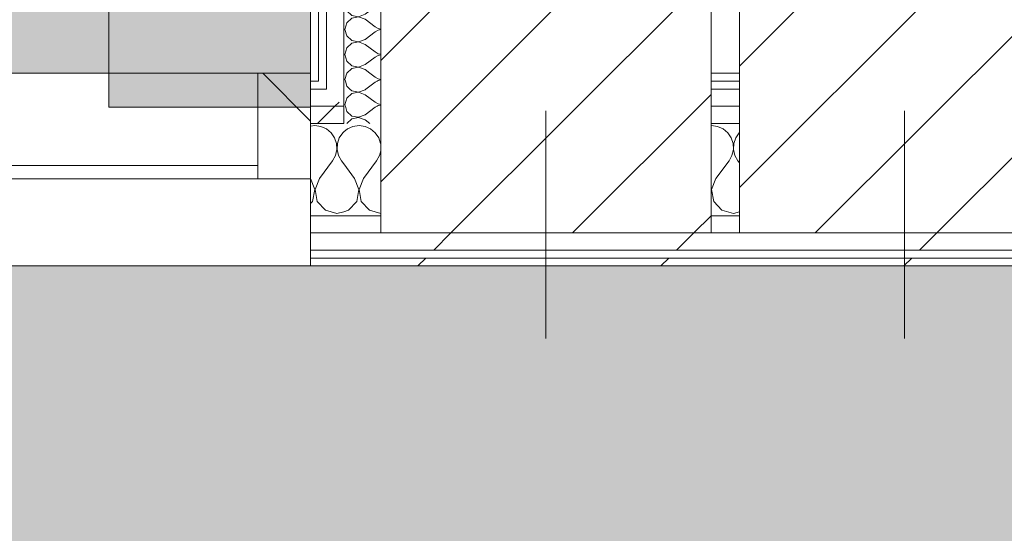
# Model space of a CAD drawing. Header units: millimetres. Extents: x -30280 to 19093, y -19284 to 4746.
# Tile 87 of 132: x -13157 to -12412, y -17286 to -16897. Entities that reach past the tile are written whole.
import ezdxf

# ---------------------------------------------------------------- set-up
doc = ezdxf.new("R2010")
doc.units = ezdxf.units.MM
doc.header["$MEASUREMENT"] = 0
doc.linetypes.add('Wipeout_Contour', pattern=[1000, 0, -1000])
for name, color, linetype in [('07_CR_Cel Ras pladur', 7, 'Continuous'), ('10_ESTR_Pilars', 7, 'Continuous'), ('Nuevo_07_CR_Cel Ras pladur', 7, 'Continuous'), ('Nuevo_08_E_Envans secs', 7, 'Continuous'), ('Nuevo_Ventanas Archicad', 7, 'Continuous')]:
    doc.layers.add(name, color=color, linetype=linetype)
for name, color, linetype, lineweight, true_color in [('07_CR_Cel Ras pladur_Pluma_Nº__102', 7, 'Continuous', 5, 0xcccccc), ('Nuevo_07_CR_Cel Ras pladur_Pluma_Nº__102', 7, 'Continuous', 5, 0xcccccc), ('Nuevo_08_E_Envans secs_Pluma_Nº__102', 7, 'Continuous', 5, 0xcccccc), ('Nuevo_08_E_Envans secs_Pluma_Nº__171', 171, 'Continuous', 13, 0xaaaaff), ('Nuevo_08_E_Envans secs_Pluma_Nº__177', 7, 'Continuous', 15, 0xf7e046)]:
    doc.layers.add(name, color=color, linetype=linetype, lineweight=lineweight, true_color=true_color)
for name, color, linetype, lineweight in [('10_ESTR_Pilars_Pluma_Nº__20', 1, 'Continuous', 5), ('10_ESTR_Pilars_Pluma_Nº__28', 7, 'Continuous', 20), ('10_ESTR_Pilars_Pluma_Nº__42', 8, 'Continuous', 25), ('Nuevo_08_E_Envans secs_Pluma_Nº__1', 7, 'Continuous', 5), ('Nuevo_Ventanas Archicad_Pluma_Nº__1', 7, 'Continuous', 5)]:
    doc.layers.add(name, color=color, linetype=linetype, lineweight=lineweight)
pattern_1 = [(45, (0, 0), (-183.8478, 183.8478), [195, -65]), (45, (7e-14, 183.85), (-183.8478, 183.8478), [195, -65])]
pattern_2 = [(45, (0, 0), (-45.96194, 45.96194), [])]

# ---------------------------------------------------------------- blocks, each defined once
blk = doc.blocks.new('Forjado_6_1', base_point=(-13089.3, -16963.7))
at = {"layer": 'Nuevo_07_CR_Cel Ras pladur_Pluma_Nº__102', "linetype": 'Continuous', "lineweight": 0, "true_color": 0x333333}
h = blk.add_hatch(color=250, dxfattribs=at)
h.paths.add_polyline_path([(-13089.3, -16963.7), (-12936.6, -16963.7), (-12936.6, -16660.98), (-12309.19, -16660.98), (-12309.19, -16937.98), (-7420.89, -16937.98), (-7420.89, -16580.98), (-6964.89, -16580.98), (-6964.89, -16937.98), (-3950.4, -16937.98), (-3949.3, -15453.52), (-13089.3, -15430.87)])
h.paths.add_polyline_path([(-12719.58, -15874.06), (-4319.58, -15874.06), (-4319.58, -16474.06), (-12719.58, -16474.06)], flags=0)
at = {"layer": 'Nuevo_07_CR_Cel Ras pladur_Pluma_Nº__102', "color": 254, "linetype": 'Continuous', "lineweight": 5, "true_color": 0xcccccc, "flags": 128}
blk.add_lwpolyline([(-13089.3, -16963.7), (-12936.6, -16963.7), (-12936.6, -16660.98), (-12309.19, -16660.98), (-12309.19, -16937.98), (-7420.89, -16937.98), (-7420.89, -16580.98), (-6964.89, -16580.98), (-6964.89, -16937.98), (-3950.4, -16937.98), (-3949.3, -15453.52), (-13089.3, -15430.87)], close=True, dxfattribs=at)
blk = doc.blocks.new('Forjado_7_1', base_point=(-18840.61, -16937.98))
at = {"layer": 'Nuevo_07_CR_Cel Ras pladur_Pluma_Nº__102', "linetype": 'Continuous', "lineweight": 0, "true_color": 0x333333}
h = blk.add_hatch(color=250, dxfattribs=at)
h.paths.add_polyline_path([(-18840.61, -16937.98), (-13089.3, -16937.98), (-13089.3, -12342.82), (-18840.61, -12342.82)])
h.paths.add_polyline_path([(-18358.75, -12874.06), (-13558.75, -12874.06), (-13558.75, -16474.06), (-18358.75, -16474.06)], flags=0)
at = {"layer": 'Nuevo_07_CR_Cel Ras pladur_Pluma_Nº__102', "color": 254, "linetype": 'Continuous', "lineweight": 5, "true_color": 0xcccccc, "flags": 128}
blk.add_lwpolyline([(-18840.61, -16937.98), (-13089.3, -16937.98), (-13089.3, -12342.82), (-18840.61, -12342.82)], close=True, dxfattribs=at)
blk = doc.blocks.new('Forjado_314_1', base_point=(-20499.33, -19283.98))
at = {"layer": '07_CR_Cel Ras pladur_Pluma_Nº__102', "linetype": 'Continuous', "lineweight": 0, "true_color": 0x333333}
h = blk.add_hatch(color=250, dxfattribs=at)
h.paths.add_polyline_path([(-20499.33, -19283.98), (12128.89, -19283.98), (12128.89, -17083.98), (-20499.33, -17083.98)])
h.paths.add_polyline_path([(11630.3, -17321.98), (11630.3, -19121.98), (-20169.7, -19121.98), (-20169.7, -17321.98)], flags=0)
at = {"layer": '07_CR_Cel Ras pladur_Pluma_Nº__102', "color": 254, "linetype": 'Continuous', "lineweight": 5, "true_color": 0xcccccc, "flags": 128}
blk.add_lwpolyline([(-20499.33, -19283.98), (12128.89, -19283.98), (12128.89, -17083.98), (-20499.33, -17083.98)], close=True, dxfattribs=at)
blk = doc.blocks.new('*X436')
at = {"layer": 'Nuevo_08_E_Envans secs_Pluma_Nº__102', "color": 254, "linetype": 'Continuous', "lineweight": 5, "true_color": 0xcccccc}
for p, q in [((-12933.33, -16977.64), (-12936.6, -16978.1)), ((-12928.78, -16978.28), (-12933.33, -16977.64)), ((-12924.57, -16980.13), (-12928.78, -16978.28)), ((-12921.03, -16983.07), (-12924.57, -16980.13)), ((-12918.43, -16986.86), (-12921.03, -16983.07)), ((-12916.96, -16991.21), (-12918.43, -16986.86)), ((-12914.91, -16986.86), (-12916.38, -16991.21)), ((-12912.3, -16983.07), (-12914.91, -16986.86)), ((-12911.6, -16982.48), (-12912.3, -16983.07)), ((-12916.73, -16995.81), (-12916.96, -16991.21)), ((-12916.38, -16991.21), (-12916.6, -16995.81)), ((-12920, -17004.31), (-12917.77, -17000.28)), ((-12917.77, -17000.28), (-12916.73, -16995.81)), ((-12916.6, -16995.81), (-12915.56, -17000.28)), ((-12915.56, -17000.28), (-12913.33, -17004.31)), ((-12930, -17017.64), (-12920, -17004.31)), ((-12911.6, -17006.62), (-12913.33, -17004.31)), ((-12933.4, -17026.15), (-12936.6, -17017.82)), ((-12930, -17017.64), (-12933.27, -17026.15)), ((-12935.09, -17035.1), (-12933.4, -17026.15)), ((-12933.27, -17026.15), (-12931.57, -17035.1)), ((-12936.6, -17036.74), (-12935.09, -17035.1)), ((-12931.57, -17035.1), (-12925.43, -17041.82)), ((-12925.43, -17041.82), (-12916.67, -17044.31)), ((-12916.67, -17044.31), (-12911.6, -17042.87))]:
    blk.add_line(p, q, dxfattribs=at)
blk = doc.blocks.new('*X437')
at = {"layer": 'Nuevo_08_E_Envans secs_Pluma_Nº__102', "color": 254, "linetype": 'Continuous', "lineweight": 5, "true_color": 0xcccccc}
for p, q in [((-12904.55, -16978.28), (-12908.76, -16980.13)), ((-12900, -16977.64), (-12904.55, -16978.28)), ((-12895.45, -16978.28), (-12900, -16977.64)), ((-12891.24, -16980.13), (-12895.45, -16978.28)), ((-12908.76, -16980.13), (-12911.6, -16982.48)), ((-12887.7, -16983.07), (-12891.24, -16980.13)), ((-12885.09, -16986.86), (-12887.7, -16983.07)), ((-12883.62, -16991.21), (-12885.09, -16986.86)), ((-12883.6, -16991.77), (-12883.62, -16991.21)), ((-12886.67, -17004.31), (-12884.44, -17000.28)), ((-12884.44, -17000.28), (-12883.6, -16996.65)), ((-12903.33, -17017.64), (-12911.6, -17006.62)), ((-12896.67, -17017.64), (-12886.67, -17004.31)), ((-12900.07, -17026.15), (-12903.33, -17017.64)), ((-12896.67, -17017.64), (-12899.93, -17026.15)), ((-12901.76, -17035.1), (-12900.07, -17026.15)), ((-12899.93, -17026.15), (-12898.24, -17035.1)), ((-12907.9, -17041.82), (-12901.76, -17035.1)), ((-12898.24, -17035.1), (-12892.1, -17041.82)), ((-12911.6, -17042.87), (-12907.9, -17041.82)), ((-12892.1, -17041.82), (-12883.6, -17044.23))]:
    blk.add_line(p, q, dxfattribs=at)
blk = doc.blocks.new('*X438')
at = {"layer": 'Nuevo_08_E_Envans secs_Pluma_Nº__102', "color": 254, "linetype": 'Continuous', "lineweight": 5, "true_color": 0xcccccc}
for p, q in [((-12633.33, -16977.64), (-12633.6, -16977.68)), ((-12628.78, -16978.28), (-12633.33, -16977.64)), ((-12624.57, -16980.13), (-12628.78, -16978.28)), ((-12621.03, -16983.07), (-12624.57, -16980.13)), ((-12618.43, -16986.86), (-12621.03, -16983.07)), ((-12616.96, -16991.21), (-12618.43, -16986.86)), ((-12614.91, -16986.86), (-12616.38, -16991.21)), ((-12612.3, -16983.07), (-12614.91, -16986.86)), ((-12612.19, -16982.97), (-12612.3, -16983.07)), ((-12616.73, -16995.81), (-12616.96, -16991.21)), ((-12616.38, -16991.21), (-12616.6, -16995.81)), ((-12620, -17004.31), (-12617.77, -17000.28)), ((-12617.77, -17000.28), (-12616.73, -16995.81)), ((-12616.6, -16995.81), (-12615.56, -17000.28)), ((-12615.56, -17000.28), (-12613.33, -17004.31)), ((-12630, -17017.64), (-12620, -17004.31)), ((-12612.19, -17005.83), (-12613.33, -17004.31)), ((-12630, -17017.64), (-12633.27, -17026.15)), ((-12633.4, -17026.15), (-12633.6, -17025.64)), ((-12633.6, -17027.18), (-12633.4, -17026.15)), ((-12633.27, -17026.15), (-12631.57, -17035.1)), ((-12631.57, -17035.1), (-12625.43, -17041.82)), ((-12625.43, -17041.82), (-12616.67, -17044.31)), ((-12616.67, -17044.31), (-12612.19, -17043.04))]:
    blk.add_line(p, q, dxfattribs=at)
blk = doc.blocks.new('Ventana Escaparate 27_2')
at = {"layer": 'Nuevo_Ventanas Archicad', "linetype": 'Continuous', "lineweight": 0, "true_color": 0x000000}
h = blk.add_hatch(dxfattribs=at)
h.set_pattern_fill('Acero_0001', color=18, style=0, pattern_type=2)
h.set_pattern_definition([(45, (0, 0), (-159.1, 159.1), []), (45, (-53.03, 53.03), (-159.1, 159.1), [])])
h.paths.add_polyline_path([(2250.73, 0), (2250.73, -80), (2290.73, -80), (2290.73, 0)])
at = {"layer": 'Nuevo_Ventanas Archicad_Pluma_Nº__1', "color": 7, "linetype": 'Continuous', "lineweight": 5}
for p, q in [((-2290.73, 66), (2290.73, 66)), ((2290.73, 60), (2290.73, 66)), ((2290.73, 54), (2290.73, 60)), ((2290.73, 41), (2290.73, 54)), ((2290.73, 28), (2290.73, 41)), ((2290.73, 0), (2290.73, 28)), ((-2290.73, 0), (2290.73, 0)), ((2250.73, 0), (2250.73, -80)), ((2290.73, 0), (2250.73, 0)), ((2290.73, -80), (2290.73, 0)), ((2290.73, -42), (2290.73, 0)), ((2290.73, -42), (2290.73, 0)), ((-2250.73, -10), (2250.73, -10)), ((2290.73, -55), (2290.73, -42)), ((2290.73, -55), (2290.73, -42)), ((2290.73, -68), (2290.73, -55)), ((2290.73, -68), (2290.73, -55)), ((2290.73, -74), (2290.73, -68)), ((2290.73, -74), (2290.73, -68)), ((2290.73, -80), (2290.73, -74)), ((2290.73, -80), (2290.73, -74)), ((-2290.73, -80), (2290.73, -80)), ((-2290.73, -80), (2290.73, -80)), ((2250.73, -80), (2290.73, -80))]:
    blk.add_line(p, q, dxfattribs=at)
blk = doc.blocks.new('Muro_63_1', base_point=(-18974.61, -17083.98))
at = {"color": 254, "linetype": 'Wipeout_Contour', "lineweight": 0, "ltscale": 85254.873302}
blk.add_wipeout([(-12930.6, -16937.98), (-12936.6, -16937.98), (-12936.6, -16943.98), (-12930.6, -16943.98)], dxfattribs=at).dxf.layer = 'Nuevo_08_E_Envans secs'
at = {"color": 254, "linetype": 'Wipeout_Contour', "lineweight": 0, "ltscale": 84506.491139}
blk.add_wipeout([(-12633.6, -16937.98), (-12633.6, -16943.98), (-12612.19, -16943.98), (-12612.19, -16937.98)], dxfattribs=at).dxf.layer = 'Nuevo_08_E_Envans secs'
at = {"color": 254, "linetype": 'Wipeout_Contour', "lineweight": 0, "ltscale": 80005.261268}
blk.add_wipeout([(-12936.6, -17071.98), (-7367.89, -17071.98), (-7367.89, -17058.98), (-12936.6, -17058.98)], dxfattribs=at).dxf.layer = 'Nuevo_08_E_Envans secs'
at = {"color": 254, "linetype": 'Wipeout_Contour', "lineweight": 0, "ltscale": 80058.431559}
blk.add_wipeout([(-12936.6, -17077.98), (-12936.6, -17083.98), (-7367.89, -17083.98), (-7367.89, -17077.98)], dxfattribs=at).dxf.layer = 'Nuevo_08_E_Envans secs'
at = {"layer": 'Nuevo_08_E_Envans secs_Pluma_Nº__171', "linetype": 'Continuous', "lineweight": 13, "true_color": 0xaaaaff}
h = blk.add_hatch(dxfattribs=at)
h.set_pattern_fill('Panellat_HPL_0001', color=161, style=0, pattern_type=2)
h.set_pattern_definition(pattern_1)
h.paths.add_polyline_path([(-12930.6, -16937.98), (-12936.6, -16937.98), (-12936.6, -16943.98), (-12930.6, -16943.98)])
h = blk.add_hatch(dxfattribs=at)
h.set_pattern_fill('Panellat_HPL_0001', color=161, style=0, pattern_type=2)
h.set_pattern_definition(pattern_1)
h.paths.add_polyline_path([(-12633.6, -16937.98), (-12633.6, -16943.98), (-12612.19, -16943.98), (-12612.19, -16937.98)])
h = blk.add_hatch(dxfattribs=at)
h.set_pattern_fill('Panellat_HPL_0001', color=161, style=0, pattern_type=2)
h.set_pattern_definition(pattern_1)
h.paths.add_polyline_path([(-12936.6, -17077.98), (-12936.6, -17083.98), (-7367.89, -17083.98), (-7367.89, -17077.98)])
at = {"layer": 'Nuevo_08_E_Envans secs_Pluma_Nº__177', "linetype": 'Continuous', "lineweight": 15, "true_color": 0xf7e046}
h = blk.add_hatch(dxfattribs=at)
h.set_pattern_fill('Panellat_HPL_0001', color=53, style=0, pattern_type=2)
h.set_pattern_definition(pattern_1)
h.paths.add_polyline_path([(-12936.6, -17071.98), (-7367.89, -17071.98), (-7367.89, -17058.98), (-12936.6, -17058.98)])
at = {"layer": 'Nuevo_08_E_Envans secs_Pluma_Nº__1', "color": 7, "linetype": 'Continuous', "lineweight": 5}
for p, q in [((-12936.6, -16937.98), (-12936.6, -16943.98)), ((-12930.6, -16937.98), (-12930.6, -16943.98)), ((-12936.6, -16943.98), (-12930.6, -16943.98)), ((-12633.6, -16943.98), (-12612.19, -16943.98)), ((-12936.6, -17071.98), (-7367.89, -17071.98)), ((-12936.6, -17071.98), (-12936.6, -17077.98)), ((-12936.6, -17077.98), (-7367.89, -17077.98)), ((-12936.6, -17077.98), (-12936.6, -17083.98))]:
    blk.add_line(p, q, dxfattribs=at)
at = {"layer": 'Nuevo_08_E_Envans secs_Pluma_Nº__1', "color": 7, "linetype": 'Continuous', "lineweight": 5, "flags": 128}
for points in [[(-12612.19, -16937.98), (-12633.6, -16937.98)], [(-12936.6, -17083.98), (-7367.89, -17083.98)]]:
    blk.add_lwpolyline(points, dxfattribs=at)
at = {"color": 254, "linetype": 'Wipeout_Contour', "lineweight": 0, "ltscale": 85553.06857}
blk.add_wipeout([(-12883.6, -17045.98), (-12936.6, -17045.98), (-12936.6, -17058.98), (-12883.6, -17058.98)], dxfattribs=at).dxf.layer = 'Nuevo_08_E_Envans secs'
at = {"color": 254, "linetype": 'Wipeout_Contour', "lineweight": 0, "ltscale": 84864.548152}
blk.add_wipeout([(-12633.6, -17045.98), (-12633.6, -17058.98), (-12612.19, -17058.98), (-12612.19, -17045.98)], dxfattribs=at).dxf.layer = 'Nuevo_08_E_Envans secs'
at = {"layer": 'Nuevo_08_E_Envans secs_Pluma_Nº__177', "linetype": 'Continuous', "lineweight": 15, "true_color": 0xf7e046}
h = blk.add_hatch(dxfattribs=at)
h.set_pattern_fill('Panellat_HPL_0001', color=53, style=0, pattern_type=2)
h.set_pattern_definition(pattern_1)
h.paths.add_polyline_path([(-12883.6, -17045.98), (-12936.6, -17045.98), (-12936.6, -17058.98), (-12883.6, -17058.98)])
h = blk.add_hatch(dxfattribs=at)
h.set_pattern_fill('Panellat_HPL_0001', color=53, style=0, pattern_type=2)
h.set_pattern_definition(pattern_1)
h.paths.add_polyline_path([(-12633.6, -17045.98), (-12633.6, -17058.98), (-12612.19, -17058.98), (-12612.19, -17045.98)])
at = {"layer": 'Nuevo_08_E_Envans secs_Pluma_Nº__1', "color": 7, "linetype": 'Continuous', "lineweight": 5}
for p, q in [((-12936.6, -17017.98), (-12936.6, -17045.98)), ((-12936.6, -17045.98), (-12911.6, -17045.98)), ((-12936.6, -17045.98), (-12936.6, -17058.98)), ((-12911.6, -17045.98), (-12883.6, -17045.98)), ((-12633.6, -17045.98), (-12612.19, -17045.98)), ((-12936.6, -17058.98), (-12883.6, -17058.98)), ((-12936.6, -17058.98), (-12936.6, -17071.98)), ((-12633.6, -17058.98), (-12612.19, -17058.98))]:
    blk.add_line(p, q, dxfattribs=at)
at = {"layer": 'Nuevo_08_E_Envans secs', "color": 7, "lineweight": 20}
for name in ['*X436', '*X437', '*X438']:
    blk.add_blockref(name, (0, 0), dxfattribs=at)
at = {"color": 254, "linetype": 'Wipeout_Contour', "lineweight": 0, "ltscale": 85322.492899}
blk.add_wipeout([(-12911.6, -16962.98), (-12936.6, -16962.98), (-12936.6, -16975.98), (-12911.6, -16975.98)], dxfattribs=at).dxf.layer = 'Nuevo_08_E_Envans secs'
at = {"color": 254, "linetype": 'Wipeout_Contour', "lineweight": 0, "ltscale": 84597.933633}
blk.add_wipeout([(-12633.6, -16962.98), (-12633.6, -16975.98), (-12612.19, -16975.98), (-12612.19, -16962.98)], dxfattribs=at).dxf.layer = 'Nuevo_08_E_Envans secs'
at = {"layer": 'Nuevo_08_E_Envans secs_Pluma_Nº__177', "linetype": 'Continuous', "lineweight": 15, "true_color": 0xf7e046}
h = blk.add_hatch(dxfattribs=at)
h.set_pattern_fill('Panellat_HPL_0001', color=53, style=0, pattern_type=2)
h.set_pattern_definition(pattern_1)
h.paths.add_polyline_path([(-12911.6, -16962.98), (-12936.6, -16962.98), (-12936.6, -16975.98), (-12911.6, -16975.98)])
h = blk.add_hatch(dxfattribs=at)
h.set_pattern_fill('Panellat_HPL_0001', color=53, style=0, pattern_type=2)
h.set_pattern_definition(pattern_1)
h.paths.add_polyline_path([(-12633.6, -16962.98), (-12633.6, -16975.98), (-12612.19, -16975.98), (-12612.19, -16962.98)])
at = {"layer": 'Nuevo_08_E_Envans secs_Pluma_Nº__1', "color": 7, "linetype": 'Continuous', "lineweight": 5}
for p, q in [((-12936.6, -16975.98), (-12911.6, -16975.98)), ((-12936.6, -16975.98), (-12936.6, -17017.98)), ((-12633.6, -16975.98), (-12612.19, -16975.98))]:
    blk.add_line(p, q, dxfattribs=at)
at = {"color": 254, "linetype": 'Wipeout_Contour', "lineweight": 0, "ltscale": 85296.886959}
blk.add_wipeout([(-12924.6, -16949.98), (-12936.6, -16949.98), (-12936.6, -16962.98), (-12924.6, -16962.98)], dxfattribs=at).dxf.layer = 'Nuevo_08_E_Envans secs'
at = {"color": 254, "linetype": 'Wipeout_Contour', "lineweight": 0, "ltscale": 84556.21667}
blk.add_wipeout([(-12633.6, -16949.98), (-12633.6, -16962.98), (-12612.19, -16962.98), (-12612.19, -16949.98)], dxfattribs=at).dxf.layer = 'Nuevo_08_E_Envans secs'
at = {"layer": 'Nuevo_08_E_Envans secs_Pluma_Nº__177', "linetype": 'Continuous', "lineweight": 15, "true_color": 0xf7e046}
h = blk.add_hatch(dxfattribs=at)
h.set_pattern_fill('Panellat_HPL_0001', color=53, style=0, pattern_type=2)
h.set_pattern_definition(pattern_1)
h.paths.add_polyline_path([(-12924.6, -16949.98), (-12936.6, -16949.98), (-12936.6, -16962.98), (-12924.6, -16962.98)])
h = blk.add_hatch(dxfattribs=at)
h.set_pattern_fill('Panellat_HPL_0001', color=53, style=0, pattern_type=2)
h.set_pattern_definition(pattern_1)
h.paths.add_polyline_path([(-12633.6, -16949.98), (-12633.6, -16962.98), (-12612.19, -16962.98), (-12612.19, -16949.98)])
at = {"layer": 'Nuevo_08_E_Envans secs_Pluma_Nº__1', "color": 7, "linetype": 'Continuous', "lineweight": 5}
for p, q in [((-12936.6, -16943.98), (-12936.6, -16949.98)), ((-12936.6, -16949.98), (-12930.6, -16949.98)), ((-12936.6, -16949.98), (-12936.6, -16962.98)), ((-12633.6, -16949.98), (-12612.19, -16949.98)), ((-12936.6, -16962.98), (-12936.6, -16975.98)), ((-12633.6, -16962.98), (-12612.19, -16962.98))]:
    blk.add_line(p, q, dxfattribs=at)
at = {"layer": 'Nuevo_Ventanas Archicad', "color": 253, "linetype": 'Continuous', "lineweight": 5, "true_color": 0xa4a4a6, "xscale": -1, "zscale": 1000, "rotation": 180}
blk.add_blockref('Ventana Escaparate 27_2', (-15227.32, -17017.98), dxfattribs=at)
at = {"color": 254, "linetype": 'Wipeout_Contour', "lineweight": 0, "ltscale": 85266.577555}
blk.add_wipeout([(-12911.6, -16949.98), (-12924.6, -16949.98), (-12924.6, -16962.98), (-12911.6, -16962.98)], dxfattribs=at).dxf.layer = 'Nuevo_08_E_Envans secs'
at = {"layer": 'Nuevo_08_E_Envans secs_Pluma_Nº__177', "linetype": 'Continuous', "lineweight": 15, "true_color": 0xf7e046}
h = blk.add_hatch(dxfattribs=at)
h.set_pattern_fill('Panellat_HPL_0001', color=53, style=0, pattern_type=2)
h.set_pattern_definition(pattern_1)
h.paths.add_polyline_path([(-12911.6, -16949.98), (-12924.6, -16949.98), (-12924.6, -16962.98), (-12911.6, -16962.98)])
at = {"layer": 'Nuevo_08_E_Envans secs_Pluma_Nº__1', "color": 7, "linetype": 'Continuous', "lineweight": 5}
for p, q in [((-12924.6, -16943.98), (-12924.6, -16949.98)), ((-12930.6, -16949.98), (-12924.6, -16949.98)), ((-12911.6, -16949.98), (-12911.6, -16962.98)), ((-12936.6, -16962.98), (-12924.6, -16962.98)), ((-12924.6, -16962.98), (-12911.6, -16962.98)), ((-12911.6, -16962.98), (-12911.6, -16975.98))]:
    blk.add_line(p, q, dxfattribs=at)
blk = doc.blocks.new('*X596')
at = {"layer": 'Nuevo_08_E_Envans secs_Pluma_Nº__102', "color": 254, "linetype": 'Continuous', "lineweight": 5, "true_color": 0xcccccc}
for p, q in [((-12905.38, -16686.72), (-12908.24, -16689.33)), ((-12901.44, -16685.98), (-12905.38, -16686.72)), ((-12895.41, -16687.62), (-12899.68, -16685.98)), ((-12895.41, -16687.62), (-12887.79, -16693.33)), ((-12873.97, -16690.72), (-12872.91, -16688.32)), ((-12872.91, -16688.32), (-12872.59, -16685.98)), ((-12887.79, -16693.33), (-12885.49, -16694.6)), ((-12885.49, -16695.87), (-12887.79, -16697.14)), ((-12885.49, -16694.6), (-12882.93, -16695.2)), ((-12882.93, -16695.28), (-12885.49, -16695.87)), ((-12882.93, -16695.2), (-12880.3, -16695.07)), ((-12880.3, -16695.4), (-12882.93, -16695.28)), ((-12880.3, -16695.07), (-12877.81, -16694.23)), ((-12877.81, -16696.24), (-12880.3, -16695.4)), ((-12877.81, -16694.23), (-12875.65, -16692.74)), ((-12875.65, -16697.73), (-12877.81, -16696.24)), ((-12875.65, -16692.74), (-12873.97, -16690.72)), ((-12895.01, -16702.56), (-12887.79, -16697.14)), ((-12873.97, -16699.75), (-12875.65, -16697.73)), ((-12872.91, -16702.16), (-12873.97, -16699.75)), ((-12872.55, -16704.76), (-12872.91, -16702.16)), ((-12875.65, -16711.79), (-12873.97, -16709.77)), ((-12873.97, -16709.77), (-12872.91, -16707.36)), ((-12872.91, -16707.36), (-12872.55, -16704.76)), ((-12879.88, -16713.98), (-12877.81, -16713.28)), ((-12877.81, -16713.28), (-12875.65, -16711.79))]:
    blk.add_line(p, q, dxfattribs=at)
blk = doc.blocks.new('*X597')
at = {"layer": 'Nuevo_08_E_Envans secs_Pluma_Nº__102', "color": 254, "linetype": 'Continuous', "lineweight": 5, "true_color": 0xcccccc}
for p, q in [((-12910.34, -16962.98), (-12909.22, -16966.91)), ((-12895.41, -16969.52), (-12887.79, -16963.81)), ((-12886.28, -16962.98), (-12887.79, -16963.81)), ((-12909.22, -16966.91), (-12905.38, -16970.42)), ((-12905.38, -16970.42), (-12900.27, -16971.39)), ((-12900.27, -16971.47), (-12905.38, -16972.43)), ((-12900.27, -16971.39), (-12895.41, -16969.52)), ((-12895.41, -16973.33), (-12900.27, -16971.47)), ((-12909.22, -16975.95), (-12909.23, -16975.98)), ((-12905.38, -16972.43), (-12909.22, -16975.95)), ((-12895.41, -16973.33), (-12891.88, -16975.98))]:
    blk.add_line(p, q, dxfattribs=at)
blk = doc.blocks.new('*X598')
at = {"layer": 'Nuevo_08_E_Envans secs_Pluma_Nº__102', "color": 254, "linetype": 'Continuous', "lineweight": 5, "true_color": 0xcccccc}
for p, q in [((-12909.22, -16956.9), (-12910.64, -16961.9)), ((-12905.38, -16953.39), (-12909.22, -16956.9)), ((-12906.91, -16949.98), (-12905.38, -16951.38)), ((-12905.38, -16951.38), (-12900.27, -16952.34)), ((-12900.27, -16952.42), (-12905.38, -16953.39)), ((-12900.27, -16952.34), (-12895.41, -16950.48)), ((-12895.41, -16954.29), (-12900.27, -16952.42)), ((-12895.41, -16950.48), (-12894.74, -16949.98)), ((-12895.41, -16954.29), (-12887.79, -16960)), ((-12910.64, -16961.9), (-12910.34, -16962.98)), ((-12887.79, -16960), (-12885.49, -16961.27)), ((-12885.49, -16962.54), (-12886.28, -16962.98)), ((-12885.49, -16961.27), (-12883.6, -16961.71)), ((-12883.6, -16962.1), (-12885.49, -16962.54))]:
    blk.add_line(p, q, dxfattribs=at)
blk = doc.blocks.new('*X599')
at = {"layer": 'Nuevo_08_E_Envans secs_Pluma_Nº__102', "color": 254, "linetype": 'Continuous', "lineweight": 5, "true_color": 0xcccccc}
for p, q in [((-12910.33, -16943.98), (-12909.22, -16947.86)), ((-12909.22, -16947.86), (-12906.91, -16949.98)), ((-12894.74, -16949.98), (-12887.79, -16944.76)), ((-12886.37, -16943.98), (-12887.79, -16944.76))]:
    blk.add_line(p, q, dxfattribs=at)
blk = doc.blocks.new('*X600')
at = {"layer": 'Nuevo_08_E_Envans secs_Pluma_Nº__102', "color": 254, "linetype": 'Continuous', "lineweight": 5, "true_color": 0xcccccc}
for p, q in [((-12909.26, -16937.98), (-12910.64, -16942.86)), ((-12891.76, -16937.98), (-12887.79, -16940.95)), ((-12887.79, -16940.95), (-12885.49, -16942.22)), ((-12885.49, -16942.22), (-12883.6, -16942.66)), ((-12910.64, -16942.86), (-12910.33, -16943.98)), ((-12885.49, -16943.49), (-12886.37, -16943.98)), ((-12883.6, -16943.05), (-12885.49, -16943.49))]:
    blk.add_line(p, q, dxfattribs=at)
blk = doc.blocks.new('*X601')
at = {"layer": 'Nuevo_08_E_Envans secs_Pluma_Nº__102', "color": 254, "linetype": 'Continuous', "lineweight": 5, "true_color": 0xcccccc}
for p, q in [((-12909.22, -16690.23), (-12910.64, -16695.24)), ((-12910.64, -16695.24), (-12909.22, -16700.25)), ((-12908.24, -16689.33), (-12909.22, -16690.23)), ((-12909.22, -16700.25), (-12905.38, -16703.76)), ((-12905.38, -16703.76), (-12900.27, -16704.72)), ((-12900.27, -16704.72), (-12895.41, -16702.86)), ((-12895.41, -16702.86), (-12895.01, -16702.56)), ((-12909.22, -16709.28), (-12910.64, -16714.29)), ((-12905.38, -16705.77), (-12909.22, -16709.28)), ((-12900.27, -16704.8), (-12905.38, -16705.77)), ((-12895.41, -16706.67), (-12900.27, -16704.8)), ((-12895.41, -16706.67), (-12887.79, -16712.38)), ((-12910.64, -16714.29), (-12909.22, -16719.29)), ((-12895.41, -16721.9), (-12887.79, -16716.19)), ((-12887.79, -16712.38), (-12885.49, -16713.65)), ((-12885.49, -16714.92), (-12887.79, -16716.19)), ((-12885.49, -16713.65), (-12883.6, -16714.09)), ((-12883.6, -16714.48), (-12885.49, -16714.92)), ((-12909.22, -16719.29), (-12905.38, -16722.8)), ((-12905.38, -16724.81), (-12906.65, -16725.98)), ((-12905.38, -16722.8), (-12900.27, -16723.77)), ((-12900.27, -16723.85), (-12905.38, -16724.81)), ((-12900.27, -16723.77), (-12895.41, -16721.9)), ((-12895.41, -16725.71), (-12900.27, -16723.85)), ((-12895.41, -16725.71), (-12895.06, -16725.98))]:
    blk.add_line(p, q, dxfattribs=at)
blk = doc.blocks.new('*X602')
at = {"layer": 'Nuevo_08_E_Envans secs_Pluma_Nº__102', "color": 254, "linetype": 'Continuous', "lineweight": 5, "true_color": 0xcccccc}
for p, q in [((-12906.65, -16725.98), (-12909.22, -16728.33)), ((-12895.06, -16725.98), (-12887.79, -16731.43)), ((-12909.22, -16728.33), (-12910.64, -16733.33)), ((-12910.64, -16733.33), (-12909.22, -16738.34)), ((-12887.79, -16731.43), (-12885.49, -16732.7)), ((-12885.49, -16732.7), (-12883.6, -16733.14)), ((-12883.6, -16733.53), (-12885.49, -16733.97)), ((-12909.22, -16738.34), (-12905.38, -16741.85)), ((-12900.27, -16742.82), (-12895.41, -16740.95)), ((-12895.41, -16740.95), (-12887.79, -16735.24)), ((-12885.49, -16733.97), (-12887.79, -16735.24)), ((-12909.22, -16747.37), (-12910.64, -16752.38)), ((-12905.38, -16743.86), (-12909.22, -16747.37)), ((-12905.38, -16741.85), (-12900.27, -16742.82)), ((-12900.27, -16742.9), (-12905.38, -16743.86)), ((-12895.41, -16744.76), (-12900.27, -16742.9)), ((-12895.41, -16744.76), (-12887.79, -16750.48)), ((-12910.64, -16752.38), (-12909.22, -16757.39)), ((-12895.41, -16760), (-12887.79, -16754.29)), ((-12887.79, -16750.48), (-12885.49, -16751.75)), ((-12885.49, -16753.01), (-12887.79, -16754.29)), ((-12885.49, -16751.75), (-12883.6, -16752.19)), ((-12883.6, -16752.57), (-12885.49, -16753.01)), ((-12909.22, -16757.39), (-12905.38, -16760.9)), ((-12905.38, -16762.91), (-12909.22, -16766.42)), ((-12905.38, -16760.9), (-12900.27, -16761.87)), ((-12900.27, -16761.94), (-12905.38, -16762.91)), ((-12900.27, -16761.87), (-12895.41, -16760)), ((-12895.41, -16763.81), (-12900.27, -16761.94)), ((-12909.22, -16766.42), (-12910.64, -16771.43)), ((-12895.41, -16763.81), (-12887.79, -16769.52)), ((-12887.79, -16769.52), (-12885.49, -16770.8)), ((-12885.49, -16770.8), (-12883.6, -16771.23)), ((-12910.64, -16771.43), (-12909.22, -16776.44)), ((-12909.22, -16776.44), (-12905.38, -16779.95)), ((-12895.41, -16779.05), (-12887.79, -16773.33)), ((-12885.49, -16772.06), (-12887.79, -16773.33)), ((-12883.6, -16771.62), (-12885.49, -16772.06)), ((-12909.22, -16785.47), (-12910.64, -16790.48)), ((-12905.38, -16781.96), (-12909.22, -16785.47)), ((-12905.38, -16779.95), (-12900.27, -16780.91)), ((-12900.27, -16780.99), (-12905.38, -16781.96)), ((-12900.27, -16780.91), (-12895.41, -16779.05)), ((-12895.41, -16782.86), (-12900.27, -16780.99)), ((-12895.41, -16782.86), (-12887.79, -16788.57)), ((-12910.64, -16790.48), (-12909.22, -16795.48)), ((-12895.41, -16798.1), (-12887.79, -16792.38)), ((-12887.79, -16788.57), (-12885.49, -16789.84)), ((-12885.49, -16791.11), (-12887.79, -16792.38)), ((-12885.49, -16789.84), (-12883.6, -16790.28)), ((-12883.6, -16790.67), (-12885.49, -16791.11)), ((-12909.22, -16795.48), (-12905.38, -16798.99)), ((-12905.38, -16798.99), (-12900.27, -16799.96)), ((-12900.27, -16800.04), (-12905.38, -16801.01)), ((-12900.27, -16799.96), (-12895.41, -16798.1)), ((-12895.41, -16801.9), (-12900.27, -16800.04)), ((-12909.22, -16804.52), (-12910.64, -16809.52)), ((-12905.38, -16801.01), (-12909.22, -16804.52)), ((-12895.41, -16801.9), (-12887.79, -16807.62)), ((-12887.79, -16807.62), (-12885.49, -16808.89)), ((-12910.64, -16809.52), (-12909.22, -16814.53)), ((-12909.22, -16814.53), (-12905.38, -16818.04)), ((-12895.41, -16817.14), (-12887.79, -16811.43)), ((-12885.49, -16810.16), (-12887.79, -16811.43)), ((-12885.49, -16808.89), (-12883.6, -16809.33)), ((-12883.6, -16809.72), (-12885.49, -16810.16)), ((-12905.38, -16820.05), (-12909.22, -16823.56)), ((-12905.38, -16818.04), (-12900.27, -16819.01)), ((-12900.27, -16819.09), (-12905.38, -16820.05)), ((-12900.27, -16819.01), (-12895.41, -16817.14)), ((-12895.41, -16820.95), (-12900.27, -16819.09)), ((-12895.41, -16820.95), (-12887.79, -16826.67)), ((-12909.22, -16823.56), (-12910.64, -16828.57)), ((-12910.64, -16828.57), (-12909.22, -16833.58)), ((-12895.41, -16836.19), (-12887.79, -16830.48)), ((-12887.79, -16826.67), (-12885.49, -16827.94)), ((-12885.49, -16829.2), (-12887.79, -16830.48)), ((-12885.49, -16827.94), (-12883.6, -16828.38)), ((-12883.6, -16828.77), (-12885.49, -16829.2)), ((-12909.22, -16833.58), (-12905.38, -16837.09)), ((-12905.38, -16837.09), (-12900.27, -16838.06)), ((-12900.27, -16838.06), (-12895.41, -16836.19)), ((-12909.22, -16842.61), (-12910.64, -16847.62)), ((-12905.38, -16839.1), (-12909.22, -16842.61)), ((-12900.27, -16838.13), (-12905.38, -16839.1)), ((-12895.41, -16840), (-12900.27, -16838.13)), ((-12895.41, -16840), (-12887.79, -16845.71)), ((-12910.64, -16847.62), (-12909.22, -16852.63)), ((-12909.22, -16852.63), (-12905.38, -16856.14)), ((-12895.41, -16855.24), (-12887.79, -16849.52)), ((-12887.79, -16845.71), (-12885.49, -16846.99)), ((-12885.49, -16848.25), (-12887.79, -16849.52)), ((-12885.49, -16846.99), (-12883.6, -16847.43)), ((-12883.6, -16847.81), (-12885.49, -16848.25)), ((-12905.38, -16858.15), (-12909.22, -16861.66)), ((-12905.38, -16856.14), (-12900.27, -16857.1)), ((-12900.27, -16857.18), (-12905.38, -16858.15)), ((-12900.27, -16857.1), (-12895.41, -16855.24)), ((-12895.41, -16859.05), (-12900.27, -16857.18)), ((-12895.41, -16859.05), (-12887.79, -16864.76)), ((-12909.22, -16861.66), (-12910.64, -16866.67)), ((-12910.64, -16866.67), (-12909.22, -16871.67)), ((-12887.79, -16864.76), (-12885.49, -16866.03)), ((-12885.49, -16867.3), (-12887.79, -16868.57)), ((-12885.49, -16866.03), (-12883.6, -16866.47)), ((-12883.6, -16866.86), (-12885.49, -16867.3)), ((-12909.22, -16871.67), (-12905.38, -16875.19)), ((-12905.38, -16875.19), (-12900.27, -16876.15)), ((-12900.27, -16876.15), (-12895.41, -16874.29)), ((-12895.41, -16874.29), (-12887.79, -16868.57)), ((-12909.22, -16880.71), (-12910.64, -16885.71)), ((-12905.38, -16877.2), (-12909.22, -16880.71)), ((-12900.27, -16876.23), (-12905.38, -16877.2)), ((-12895.41, -16878.1), (-12900.27, -16876.23)), ((-12895.41, -16878.1), (-12887.79, -16883.81)), ((-12910.64, -16885.71), (-12909.22, -16890.72)), ((-12895.41, -16893.33), (-12887.79, -16887.62)), ((-12887.79, -16883.81), (-12885.49, -16885.08)), ((-12885.49, -16886.35), (-12887.79, -16887.62)), ((-12885.49, -16885.08), (-12883.6, -16885.52)), ((-12883.6, -16885.91), (-12885.49, -16886.35)), ((-12909.22, -16890.72), (-12905.38, -16894.23)), ((-12905.38, -16896.24), (-12909.22, -16899.75)), ((-12905.38, -16894.23), (-12900.27, -16895.2)), ((-12900.27, -16895.28), (-12905.38, -16896.24)), ((-12900.27, -16895.2), (-12895.41, -16893.33)), ((-12895.41, -16897.14), (-12900.27, -16895.28)), ((-12895.41, -16897.14), (-12887.79, -16902.86)), ((-12909.22, -16899.75), (-12910.64, -16904.76)), ((-12910.64, -16904.76), (-12909.22, -16909.77)), ((-12887.79, -16902.86), (-12885.49, -16904.13)), ((-12885.49, -16904.13), (-12883.6, -16904.57)), ((-12883.6, -16904.96), (-12885.49, -16905.4)), ((-12909.22, -16909.77), (-12905.38, -16913.28)), ((-12900.27, -16914.25), (-12895.41, -16912.38)), ((-12895.41, -16912.38), (-12887.79, -16906.67)), ((-12885.49, -16905.4), (-12887.79, -16906.67)), ((-12909.22, -16918.8), (-12910.64, -16923.81)), ((-12905.38, -16915.29), (-12909.22, -16918.8)), ((-12905.38, -16913.28), (-12900.27, -16914.25)), ((-12900.27, -16914.32), (-12905.38, -16915.29)), ((-12895.41, -16916.19), (-12900.27, -16914.32)), ((-12895.41, -16916.19), (-12887.79, -16921.9)), ((-12910.64, -16923.81), (-12909.22, -16928.82)), ((-12895.41, -16931.43), (-12887.79, -16925.71)), ((-12887.79, -16921.9), (-12885.49, -16923.18)), ((-12885.49, -16924.44), (-12887.79, -16925.71)), ((-12885.49, -16923.18), (-12883.6, -16923.62)), ((-12883.6, -16924), (-12885.49, -16924.44)), ((-12909.22, -16928.82), (-12905.38, -16932.33)), ((-12905.38, -16934.34), (-12909.22, -16937.85)), ((-12905.38, -16932.33), (-12900.27, -16933.29)), ((-12900.27, -16933.37), (-12905.38, -16934.34)), ((-12900.27, -16933.29), (-12895.41, -16931.43)), ((-12895.41, -16935.24), (-12900.27, -16933.37)), ((-12909.22, -16937.85), (-12909.26, -16937.98)), ((-12895.41, -16935.24), (-12891.76, -16937.98))]:
    blk.add_line(p, q, dxfattribs=at)
blk = doc.blocks.new('Muro_88_1', base_point=(-12936.6, -17083.98))
at = {"layer": 'Nuevo_08_E_Envans secs_Pluma_Nº__1', "color": 7, "linetype": 'Continuous', "lineweight": 5}
blk.add_line((-12911.6, -16962.98), (-12911.6, -16975.98), dxfattribs=at)
at = {"layer": 'Nuevo_08_E_Envans secs', "color": 7, "lineweight": 20}
for name in ['*X598', '*X597']:
    blk.add_blockref(name, (0, 0), dxfattribs=at)
at = {"color": 254, "linetype": 'Wipeout_Contour', "lineweight": 0, "ltscale": 63278.355402}
blk.add_wipeout([(-12930.6, -16660.98), (-12936.6, -16660.98), (-12930.6, -16666.98)], dxfattribs=at).dxf.layer = 'Nuevo_08_E_Envans secs'
at = {"color": 254, "linetype": 'Wipeout_Contour', "lineweight": 0, "ltscale": 63281.704821}
blk.add_wipeout([(-12911.6, -16672.98), (-12924.6, -16672.98), (-12911.6, -16685.98)], dxfattribs=at).dxf.layer = 'Nuevo_08_E_Envans secs'
at = {"layer": 'Nuevo_08_E_Envans secs_Pluma_Nº__171', "linetype": 'Continuous', "lineweight": 13, "true_color": 0xaaaaff}
h = blk.add_hatch(dxfattribs=at)
h.set_pattern_fill('Panellat_HPL_0001', color=161, style=0, pattern_type=2)
h.set_pattern_definition(pattern_1)
h.paths.add_polyline_path([(-12930.6, -16660.98), (-12936.6, -16660.98), (-12930.6, -16666.98)])
at = {"layer": 'Nuevo_08_E_Envans secs_Pluma_Nº__177', "linetype": 'Continuous', "lineweight": 15, "true_color": 0xf7e046}
h = blk.add_hatch(dxfattribs=at)
h.set_pattern_fill('Panellat_HPL_0001', color=53, style=0, pattern_type=2)
h.set_pattern_definition(pattern_1)
h.paths.add_polyline_path([(-12911.6, -16672.98), (-12924.6, -16672.98), (-12911.6, -16685.98)])
at = {"layer": 'Nuevo_08_E_Envans secs', "color": 7, "lineweight": 20}
blk.add_blockref('*X596', (0, 0), dxfattribs=at)
at = {"color": 254, "linetype": 'Wipeout_Contour', "lineweight": 0, "ltscale": 85236.352307}
blk.add_wipeout([(-12911.6, -16943.98), (-12924.6, -16943.98), (-12924.6, -16949.98), (-12911.6, -16949.98)], dxfattribs=at).dxf.layer = 'Nuevo_08_E_Envans secs'
at = {"layer": 'Nuevo_08_E_Envans secs_Pluma_Nº__177', "linetype": 'Continuous', "lineweight": 15, "true_color": 0xf7e046}
h = blk.add_hatch(dxfattribs=at)
h.set_pattern_fill('Panellat_HPL_0001', color=53, style=0, pattern_type=2)
h.set_pattern_definition(pattern_1)
h.paths.add_polyline_path([(-12911.6, -16943.98), (-12924.6, -16943.98), (-12924.6, -16949.98), (-12911.6, -16949.98)])
at = {"layer": 'Nuevo_08_E_Envans secs_Pluma_Nº__1', "color": 7, "linetype": 'Continuous', "lineweight": 5}
blk.add_line((-12911.6, -16949.98), (-12911.6, -16962.98), dxfattribs=at)
at = {"layer": 'Nuevo_08_E_Envans secs', "color": 7, "lineweight": 20}
blk.add_blockref('*X599', (0, 0), dxfattribs=at)
at = {"color": 254, "linetype": 'Wipeout_Contour', "lineweight": 0, "ltscale": 63286.950924}
blk.add_wipeout([(-12930.6, -16666.98), (-12936.6, -16660.98), (-12936.6, -16666.98)], dxfattribs=at).dxf.layer = 'Nuevo_08_E_Envans secs'
at = {"color": 254, "linetype": 'Wipeout_Contour', "lineweight": 0, "ltscale": 63300.121202}
blk.add_wipeout([(-12911.6, -16685.98), (-12924.6, -16672.98), (-12924.6, -16685.98)], dxfattribs=at).dxf.layer = 'Nuevo_08_E_Envans secs'
at = {"layer": 'Nuevo_08_E_Envans secs_Pluma_Nº__171', "linetype": 'Continuous', "lineweight": 13, "true_color": 0xaaaaff}
h = blk.add_hatch(dxfattribs=at)
h.set_pattern_fill('Panellat_HPL_0001', color=161, style=0, pattern_type=2)
h.set_pattern_definition(pattern_1)
h.paths.add_polyline_path([(-12930.6, -16666.98), (-12936.6, -16660.98), (-12936.6, -16666.98)])
at = {"layer": 'Nuevo_08_E_Envans secs_Pluma_Nº__177', "linetype": 'Continuous', "lineweight": 15, "true_color": 0xf7e046}
h = blk.add_hatch(dxfattribs=at)
h.set_pattern_fill('Panellat_HPL_0001', color=53, style=0, pattern_type=2)
h.set_pattern_definition(pattern_1)
h.paths.add_polyline_path([(-12911.6, -16685.98), (-12924.6, -16672.98), (-12924.6, -16685.98)])
at = {"layer": 'Nuevo_08_E_Envans secs_Pluma_Nº__1', "color": 7, "linetype": 'Continuous', "lineweight": 5}
blk.add_line((-12911.6, -16672.98), (-12924.6, -16672.98), dxfattribs=at)
at = {"layer": 'Nuevo_08_E_Envans secs_Pluma_Nº__1', "color": 7, "linetype": 'Continuous', "lineweight": 5, "flags": 128}
blk.add_lwpolyline([(-12936.6, -16660.98), (-12930.6, -16660.98)], dxfattribs=at)
at = {"color": 254, "linetype": 'Wipeout_Contour', "lineweight": 0, "ltscale": 85217.266509}
blk.add_wipeout([(-12911.6, -16937.98), (-12924.6, -16937.98), (-12924.6, -16943.98), (-12911.6, -16943.98)], dxfattribs=at).dxf.layer = 'Nuevo_08_E_Envans secs'
at = {"layer": 'Nuevo_08_E_Envans secs_Pluma_Nº__177', "linetype": 'Continuous', "lineweight": 15, "true_color": 0xf7e046}
h = blk.add_hatch(dxfattribs=at)
h.set_pattern_fill('Panellat_HPL_0001', color=53, style=0, pattern_type=2)
h.set_pattern_definition(pattern_1)
h.paths.add_polyline_path([(-12911.6, -16937.98), (-12924.6, -16937.98), (-12924.6, -16943.98), (-12911.6, -16943.98)])
at = {"layer": 'Nuevo_08_E_Envans secs_Pluma_Nº__1', "color": 7, "linetype": 'Continuous', "lineweight": 5}
for p, q in [((-12924.6, -16943.98), (-12924.6, -16949.98)), ((-12911.6, -16943.98), (-12911.6, -16949.98))]:
    blk.add_line(p, q, dxfattribs=at)
at = {"layer": 'Nuevo_08_E_Envans secs', "color": 7, "lineweight": 20}
blk.add_blockref('*X600', (0, 0), dxfattribs=at)
at = {"color": 254, "linetype": 'Wipeout_Contour', "lineweight": 0, "ltscale": 84815.836696}
blk.add_wipeout([(-12936.6, -16666.98), (-12936.6, -16937.98), (-12930.6, -16937.98), (-12930.6, -16666.98)], dxfattribs=at).dxf.layer = 'Nuevo_08_E_Envans secs'
at = {"layer": 'Nuevo_08_E_Envans secs_Pluma_Nº__171', "linetype": 'Continuous', "lineweight": 13, "true_color": 0xaaaaff}
h = blk.add_hatch(dxfattribs=at)
h.set_pattern_fill('Panellat_HPL_0001', color=161, style=0, pattern_type=2)
h.set_pattern_definition(pattern_1)
h.paths.add_polyline_path([(-12936.6, -16666.98), (-12936.6, -16937.98), (-12930.6, -16937.98), (-12930.6, -16666.98)])
at = {"layer": 'Nuevo_08_E_Envans secs_Pluma_Nº__1', "color": 7, "linetype": 'Continuous', "lineweight": 5}
for p, q in [((-12924.6, -16666.98), (-12930.6, -16666.98)), ((-12930.6, -16666.98), (-12930.6, -16672.98)), ((-12930.6, -16672.98), (-12930.6, -16937.98)), ((-12930.6, -16937.98), (-12930.6, -16943.98))]:
    blk.add_line(p, q, dxfattribs=at)
at = {"layer": 'Nuevo_08_E_Envans secs_Pluma_Nº__1', "color": 7, "linetype": 'Continuous', "lineweight": 5, "flags": 128}
blk.add_lwpolyline([(-12936.6, -16660.98), (-12936.6, -16937.98)], dxfattribs=at)
at = {"color": 254, "linetype": 'Wipeout_Contour', "lineweight": 0, "ltscale": 84808.07576}
blk.add_wipeout([(-12924.6, -16685.98), (-12924.6, -16937.98), (-12911.6, -16937.98), (-12911.6, -16685.98)], dxfattribs=at).dxf.layer = 'Nuevo_08_E_Envans secs'
at = {"layer": 'Nuevo_08_E_Envans secs_Pluma_Nº__177', "linetype": 'Continuous', "lineweight": 15, "true_color": 0xf7e046}
h = blk.add_hatch(dxfattribs=at)
h.set_pattern_fill('Panellat_HPL_0001', color=53, style=0, pattern_type=2)
h.set_pattern_definition(pattern_1)
h.paths.add_polyline_path([(-12924.6, -16685.98), (-12924.6, -16937.98), (-12911.6, -16937.98), (-12911.6, -16685.98)])
at = {"layer": 'Nuevo_08_E_Envans secs_Pluma_Nº__1', "color": 7, "linetype": 'Continuous', "lineweight": 5}
for p, q in [((-12924.6, -16672.98), (-12924.6, -16685.98)), ((-12924.6, -16685.98), (-12924.6, -16937.98)), ((-12871.6, -16685.98), (-12911.6, -16685.98)), ((-12911.6, -16685.98), (-12911.6, -16725.98)), ((-12911.6, -16725.98), (-12911.6, -16937.98)), ((-12924.6, -16937.98), (-12924.6, -16943.98)), ((-12911.6, -16937.98), (-12911.6, -16943.98))]:
    blk.add_line(p, q, dxfattribs=at)
at = {"layer": 'Nuevo_08_E_Envans secs', "color": 7, "lineweight": 20}
for name in ['*X601', '*X602']:
    blk.add_blockref(name, (0, 0), dxfattribs=at)
blk = doc.blocks.new('Pilar_23_1', base_point=(-12758.6, -16886.48))
at = {"color": 254, "linetype": 'Wipeout_Contour', "lineweight": 0, "ltscale": 84659.834161}
blk.add_wipeout([(-12883.6, -17058.98), (-12633.6, -17058.98), (-12633.6, -16713.98), (-12883.6, -16713.98)], dxfattribs=at).dxf.layer = '10_ESTR_Pilars'
at = {"layer": '10_ESTR_Pilars_Pluma_Nº__42', "linetype": 'Continuous', "lineweight": 25}
h = blk.add_hatch(dxfattribs=at)
h.set_pattern_fill('00_GCT_trama_45º_e1_400__05', color=8, style=0, pattern_type=2)
h.set_pattern_definition(pattern_2)
h.paths.add_polyline_path([(-12883.6, -17058.98), (-12633.6, -17058.98), (-12633.6, -16713.98), (-12883.6, -16713.98)])
at = {"layer": '10_ESTR_Pilars_Pluma_Nº__20', "color": 1, "linetype": 'Continuous', "lineweight": 5}
for p, q in [((-12758.6, -16806.48), (-12758.6, -16633.98)), ((-12838.6, -16886.48), (-12963.6, -16886.48)), ((-12678.6, -16886.48), (-12553.6, -16886.48)), ((-12758.6, -16966.48), (-12758.6, -17138.98))]:
    blk.add_line(p, q, dxfattribs=at)
blk.add_point((-12758.6, -16886.48), dxfattribs=at)
at = {"layer": '10_ESTR_Pilars_Pluma_Nº__28', "color": 7, "linetype": 'Continuous', "lineweight": 20, "flags": 128}
blk.add_lwpolyline([(-12883.6, -17058.98), (-12633.6, -17058.98), (-12633.6, -16713.98), (-12883.6, -16713.98)], close=True, dxfattribs=at)
blk = doc.blocks.new('Pilar_24_1', base_point=(-12487.19, -16886.48))
at = {"color": 254, "linetype": 'Wipeout_Contour', "lineweight": 0, "ltscale": 84009.856911}
blk.add_wipeout([(-12612.19, -17058.98), (-12362.19, -17058.98), (-12362.19, -16713.98), (-12612.19, -16713.98)], dxfattribs=at).dxf.layer = '10_ESTR_Pilars'
at = {"layer": '10_ESTR_Pilars_Pluma_Nº__42', "linetype": 'Continuous', "lineweight": 25}
h = blk.add_hatch(dxfattribs=at)
h.set_pattern_fill('00_GCT_trama_45º_e1_400__05', color=8, style=0, pattern_type=2)
h.set_pattern_definition(pattern_2)
h.paths.add_polyline_path([(-12612.19, -17058.98), (-12362.19, -17058.98), (-12362.19, -16713.98), (-12612.19, -16713.98)])
at = {"layer": '10_ESTR_Pilars_Pluma_Nº__20', "color": 1, "linetype": 'Continuous', "lineweight": 5}
for p, q in [((-12487.19, -16806.48), (-12487.19, -16633.98)), ((-12567.19, -16886.48), (-12692.19, -16886.48)), ((-12407.19, -16886.48), (-12282.19, -16886.48)), ((-12487.19, -16966.48), (-12487.19, -17138.98))]:
    blk.add_line(p, q, dxfattribs=at)
blk.add_point((-12487.19, -16886.48), dxfattribs=at)
at = {"layer": '10_ESTR_Pilars_Pluma_Nº__28', "color": 7, "linetype": 'Continuous', "lineweight": 20, "flags": 128}
blk.add_lwpolyline([(-12612.19, -17058.98), (-12362.19, -17058.98), (-12362.19, -16713.98), (-12612.19, -16713.98)], close=True, dxfattribs=at)

msp = doc.modelspace()

# ---------------------------------------------------------------- block references
at = {"layer": '07_CR_Cel Ras pladur', "color": 254, "linetype": 'Continuous', "lineweight": 5, "true_color": 0xcccccc}
msp.add_blockref('Forjado_314_1', (-20499.33, -19283.98), dxfattribs=at)
at = {"layer": 'Nuevo_07_CR_Cel Ras pladur', "color": 254, "linetype": 'Continuous', "lineweight": 5, "true_color": 0xcccccc}
for name, p in [('Forjado_7_1', (-18840.61, -16937.98)), ('Forjado_6_1', (-13089.3, -16963.7))]:
    msp.add_blockref(name, p, dxfattribs=at)

# ---------------------------------------------------------------- next in the draw order: block references
at = {"layer": 'Nuevo_08_E_Envans secs', "color": 7, "lineweight": 20}
msp.add_blockref('Muro_63_1', (-18974.61, -17083.98), dxfattribs=at)

# ---------------------------------------------------------------- next in the draw order: block references
msp.add_blockref('Muro_88_1', (-12936.6, -17083.98), dxfattribs=at)

# ---------------------------------------------------------------- next in the draw order: block references
at = {"layer": '10_ESTR_Pilars', "color": 7, "lineweight": 20}
msp.add_blockref('Pilar_23_1', (-12758.6, -16886.48), dxfattribs=at)

# ---------------------------------------------------------------- next in the draw order: block references
msp.add_blockref('Pilar_24_1', (-12487.19, -16886.48), dxfattribs=at)

doc.saveas('drawing.dxf')
